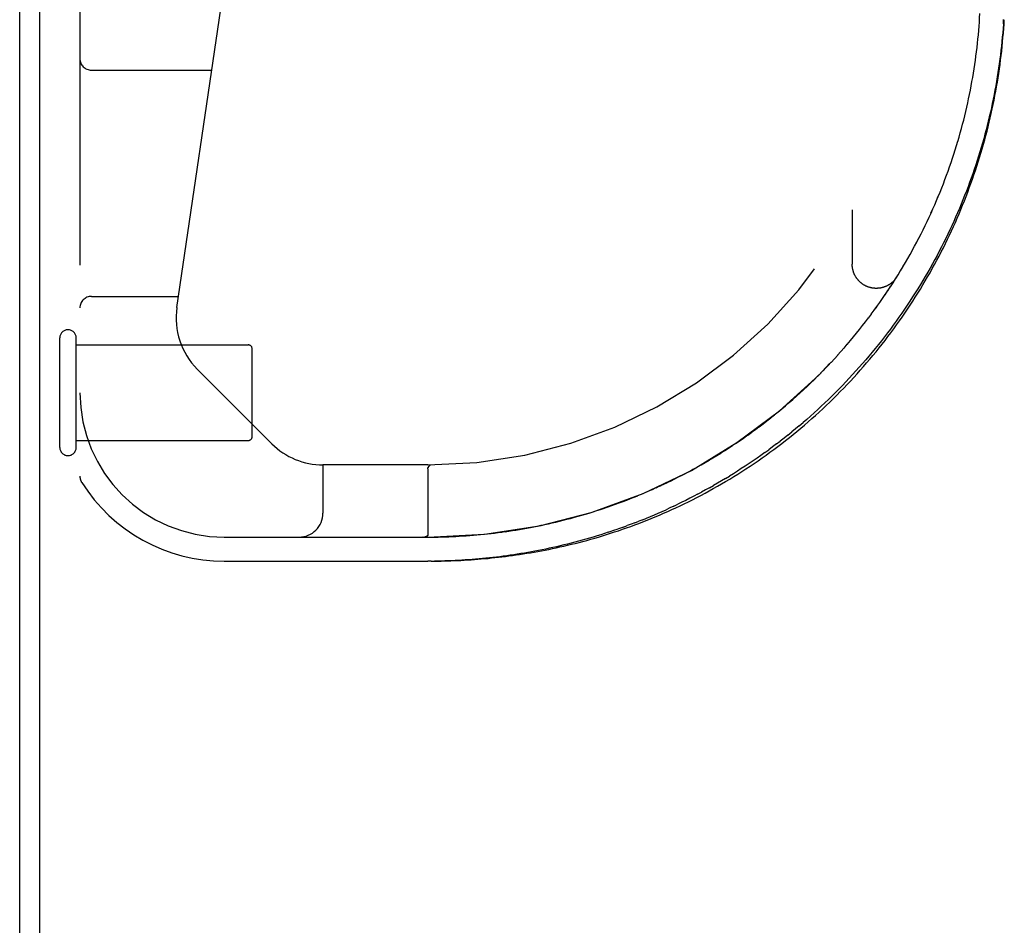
# Model space of a CAD drawing. Header units: inches. Extents: x 0 to 212, y 0 to 138.
# Tile 20 of 256: x 42.96 to 45.52, y 21.27 to 23.63. Entities that reach past the tile are written whole.
import ezdxf

# ---------------------------------------------------------------- set-up
doc = ezdxf.new("R2010")
doc.units = ezdxf.units.IN
doc.header["$LTSCALE"] = 11.6875
doc.header["$MEASUREMENT"] = 0
doc.linetypes.add('HIDDEN', pattern=[0.2, 0.1, -0.1])
doc.layers.get('0').update_dxf_attribs({"linetype": 'CONTINUOUS'})
doc.layers.add('DEFAULT_2', color=8, linetype='HIDDEN')
doc.layers.add('LEFTHAND_DOOR_ASSEMBLY', color=7, linetype='CONTINUOUS')

msp = doc.modelspace()

# ---------------------------------------------------------------- linework, layer by layer
at = {"color": 7, "linetype": 'Continuous'}
msp.add_line((43.0115, 6.8764), (43.0115, 24.6464), dxfattribs=at)
at = {"color": 3, "linetype": 'Continuous'}
msp.add_line((42.9595, 6.9874), (42.9595, 24.5354), dxfattribs=at)
at = {"layer": 'DEFAULT_2', "color": 8, "linetype": 'HIDDEN'}
for p, q in [((43.0635, 22.5154), (43.0635, 22.7994)), ((43.1065, 22.5154), (43.1065, 22.7994)), ((43.1065, 22.7814), (43.5535, 22.7814)), ((43.5635, 22.5434), (43.5635, 22.7714)), ((43.1065, 22.5334), (43.5535, 22.5334))]:
    msp.add_line(p, q, dxfattribs=at)
for centre, radius, start, end in [((43.085, 22.7994), 0.0215, 360, 180), ((43.5535, 22.7714), 0.01, 360, 90), ((43.5535, 22.5434), 0.01, 270, 0), ((43.085, 22.5154), 0.0215, 180, 0)]:
    msp.add_arc(centre, radius, start, end, dxfattribs=at)
at = {"layer": 'LEFTHAND_DOOR_ASSEMBLY', "color": 8, "linetype": 'HIDDEN'}
for p, q in [((43.116, 24.1574), (43.116, 22.4405)), ((43.3679, 22.8788), (43.5512, 24.1256)), ((45.452, 23.6088), (45.4528, 23.6198)), ((45.5152, 23.6147), (45.5159, 23.6261)), ((43.146, 23.4949), (43.4585, 23.4949)), ((45.4316, 23.4539), (45.4336, 23.465)), ((45.4273, 23.4317), (45.4295, 23.4429)), ((45.4295, 23.4428), (45.4316, 23.454)), ((45.4201, 23.3985), (45.4226, 23.4097)), ((45.4226, 23.4096), (45.425, 23.4207)), ((45.425, 23.4207), (45.4273, 23.4318)), ((45.4148, 23.3764), (45.4175, 23.3875)), ((45.4175, 23.3875), (45.4201, 23.3986)), ((45.4092, 23.3543), (45.4121, 23.3654)), ((45.4121, 23.3653), (45.4148, 23.3765)), ((45.4001, 23.3211), (45.4032, 23.3322)), ((45.4032, 23.3321), (45.4063, 23.3433)), ((45.4063, 23.3432), (45.4092, 23.3543)), ((45.3935, 23.299), (45.3969, 23.3101)), ((45.3968, 23.31), (45.4001, 23.3212)), ((45.3676, 23.2219), (45.3716, 23.233)), ((45.3716, 23.233), (45.3755, 23.244)), ((45.3368, 23.1454), (45.3416, 23.1564)), ((45.1225, 23.1324), (45.1225, 22.9908)), ((45.3272, 23.1238), (45.3321, 23.1347)), ((45.3012, 23.0697), (45.3067, 23.0806)), ((45.3066, 23.0805), (45.3119, 23.0914)), ((45.2957, 23.059), (45.3013, 23.0698)), ((45.2727, 23.0163), (45.2787, 23.0271)), ((45.2786, 23.0269), (45.2845, 23.0377)), ((45.2845, 23.0377), (45.2902, 23.0484)), ((45.2606, 22.9952), (45.2668, 23.0059)), ((45.2667, 23.0057), (45.2728, 23.0165)), ((45.2417, 22.9637), (45.2482, 22.9743)), ((45.2481, 22.9741), (45.2545, 22.9848)), ((45.2544, 22.9846), (45.2607, 22.9953)), ((45.2286, 22.9428), (45.2353, 22.9534)), ((45.2352, 22.9532), (45.2418, 22.9638)), ((45.2082, 22.9119), (45.2152, 22.9224)), ((45.2151, 22.9222), (45.222, 22.9327)), ((45.2219, 22.9325), (45.2287, 22.943)), ((43.146, 22.9074), (43.3721, 22.9074)), ((45.1941, 22.8915), (45.2013, 22.9019)), ((45.2012, 22.9017), (45.2083, 22.9121)), ((45.1721, 22.8613), (45.1797, 22.8715)), ((45.1797, 22.8715), (45.187, 22.8816)), ((45.157, 22.8413), (45.1648, 22.8514)), ((45.1646, 22.8513), (45.1723, 22.8614)), ((45.1337, 22.8119), (45.1417, 22.8218)), ((45.1416, 22.8216), (45.1495, 22.8316)), ((45.1494, 22.8315), (45.1572, 22.8415)), ((45.1177, 22.7925), (45.1259, 22.8024)), ((45.1257, 22.8022), (45.1338, 22.8121)), ((45.0929, 22.764), (45.1014, 22.7736)), ((45.1013, 22.7734), (45.1097, 22.7831)), ((45.1095, 22.7829), (45.1178, 22.7927)), ((45.0674, 22.7361), (45.0762, 22.7455)), ((45.076, 22.7453), (45.0847, 22.7548)), ((45.0845, 22.7546), (45.0931, 22.7642)), ((43.6145, 22.5249), (43.421, 22.7185)), ((45.0412, 22.7088), (45.0502, 22.718)), ((45.05, 22.7178), (45.0589, 22.7271)), ((45.0587, 22.7269), (45.0676, 22.7363)), ((45.0142, 22.6823), (45.0235, 22.6912)), ((45.0233, 22.691), (45.0325, 22.7001)), ((45.0323, 22.6999), (45.0414, 22.709)), ((44.9866, 22.6565), (44.9961, 22.6652)), ((44.9959, 22.665), (45.0053, 22.6738)), ((45.0051, 22.6736), (45.0144, 22.6825)), ((44.9584, 22.6315), (44.9681, 22.6399)), ((44.9679, 22.6397), (44.9775, 22.6483)), ((44.9773, 22.6481), (44.9868, 22.6567)), ((44.9297, 22.6074), (44.9396, 22.6155)), ((44.9394, 22.6153), (44.9492, 22.6236)), ((44.9489, 22.6234), (44.9587, 22.6317)), ((44.9006, 22.5841), (44.9106, 22.592)), ((44.9103, 22.5918), (44.9203, 22.5997)), ((44.9201, 22.5995), (44.93, 22.6076)), ((44.871, 22.5618), (44.8811, 22.5693)), ((44.8809, 22.5691), (44.891, 22.5767)), ((44.8907, 22.5766), (44.9008, 22.5843)), ((44.9849, 22.5716), (44.9946, 22.5798)), ((44.8311, 22.5334), (44.8414, 22.5405)), ((44.8411, 22.5404), (44.8514, 22.5476)), ((44.8511, 22.5474), (44.8613, 22.5547)), ((44.8611, 22.5545), (44.8712, 22.5619)), ((44.9554, 22.5475), (44.9653, 22.5554)), ((44.7907, 22.5068), (44.8011, 22.5135)), ((44.8008, 22.5133), (44.8112, 22.5201)), ((44.8109, 22.5199), (44.8213, 22.5268)), ((44.821, 22.5266), (44.8313, 22.5336)), ((44.9256, 22.5242), (44.9356, 22.5319)), ((44.7502, 22.482), (44.7606, 22.4881)), ((44.7603, 22.488), (44.7707, 22.4943)), ((44.7704, 22.4941), (44.7808, 22.5006)), ((44.7806, 22.5004), (44.791, 22.507)), ((44.8954, 22.5019), (44.9055, 22.5093)), ((43.7475, 22.4699), (43.7475, 22.3449)), ((44.0198, 22.4699), (43.7475, 22.4699)), ((44.021, 22.4637), (44.0225, 22.466)), ((44.0221, 22.4654), (44.021, 22.4637)), ((44.0263, 22.4699), (44.0265, 22.4699)), ((44.0264, 22.4699), (44.0267, 22.4699)), ((44.7102, 22.4592), (44.7204, 22.4648)), ((44.7201, 22.4647), (44.7304, 22.4704)), ((44.7301, 22.4703), (44.7404, 22.4762)), ((44.7401, 22.4761), (44.7505, 22.4821)), ((44.0198, 22.4596), (44.0198, 22.288)), ((44.6614, 22.4336), (44.6712, 22.4386)), ((44.6711, 22.4385), (44.681, 22.4436)), ((44.6808, 22.4435), (44.6907, 22.4487)), ((44.6905, 22.4486), (44.7006, 22.454)), ((44.7003, 22.4538), (44.7104, 22.4593)), ((44.7931, 22.4345), (44.8034, 22.4408)), ((44.6133, 22.4107), (44.623, 22.4152)), ((44.6517, 22.4289), (44.6615, 22.4337)), ((44.7518, 22.4106), (44.7621, 22.4164)), ((44.7209, 22.3937), (44.7312, 22.3992)), ((44.4784, 22.3576), (44.4883, 22.3609)), ((44.4882, 22.3609), (44.498, 22.3643)), ((44.6593, 22.3629), (44.6695, 22.3678)), ((44.4297, 22.3421), (44.4394, 22.345)), ((44.4491, 22.348), (44.459, 22.3512)), ((44.4589, 22.3511), (44.4688, 22.3544)), ((44.4687, 22.3543), (44.4785, 22.3576)), ((44.5281, 22.3086), (44.538, 22.3122)), ((44.558, 22.3197), (44.568, 22.3236)), ((44.5781, 22.3276), (44.568, 22.3236)), ((43.491, 22.2824), (44.0198, 22.2824)), ((44.0076, 22.2824), (44.007, 22.2824)), ((44.0087, 22.2824), (44.0082, 22.2824)), ((44.0093, 22.2824), (44.0098, 22.2825)), ((44.0098, 22.2825), (44.0103, 22.2825)), ((44.0103, 22.2825), (44.0108, 22.2826)), ((44.0108, 22.2826), (44.0112, 22.2826)), ((44.0112, 22.2826), (44.0117, 22.2827)), ((44.4887, 22.295), (44.4985, 22.2983)), ((43.491, 22.2199), (44.0198, 22.2199)), ((44.0286, 22.2199), (44.0198, 22.2199)), ((44.0283, 22.2199), (44.0375, 22.22))]:
    msp.add_line(p, q, dxfattribs=at)
for points in [[(45.4528, 23.6198), (45.4535, 23.6308), (45.4542, 23.6419)], [(45.5152, 23.6147), (45.5144, 23.6032), (45.5134, 23.5918), (45.5124, 23.5803), (45.5113, 23.5689), (45.5101, 23.5574), (45.5088, 23.5459), (45.5075, 23.5345), (45.506, 23.523), (45.5044, 23.5115), (45.5028, 23.5001), (45.5011, 23.4886), (45.4992, 23.4771), (45.4973, 23.4657), (45.4953, 23.4542), (45.4932, 23.4427), (45.491, 23.4313), (45.4887, 23.4198), (45.4864, 23.4084), (45.4839, 23.3969), (45.4813, 23.3855), (45.4787, 23.374), (45.4759, 23.3626), (45.4731, 23.3511), (45.4701, 23.3397), (45.4671, 23.3283), (45.464, 23.3169), (45.4608, 23.3055), (45.4574, 23.2941), (45.454, 23.2827), (45.4505, 23.2713), (45.4469, 23.2599), (45.4432, 23.2486), (45.4394, 23.2372), (45.4355, 23.2259), (45.4315, 23.2145), (45.4274, 23.2032), (45.4233, 23.1919), (45.419, 23.1807), (45.4146, 23.1694), (45.4101, 23.1581), (45.4055, 23.1469), (45.4008, 23.1357), (45.3961, 23.1245), (45.3912, 23.1133), (45.3862, 23.1021), (45.3811, 23.091), (45.3759, 23.0799), (45.3707, 23.0688), (45.3653, 23.0577), (45.3598, 23.0467), (45.3542, 23.0357), (45.3486, 23.0247), (45.3428, 23.0137), (45.3369, 23.0028), (45.3309, 22.9919), (45.3248, 22.981), (45.3186, 22.9702), (45.3123, 22.9594), (45.306, 22.9486), (45.2995, 22.9379), (45.2929, 22.9272), (45.2862, 22.9165), (45.2794, 22.9059), (45.2725, 22.8953), (45.2656, 22.8848), (45.2585, 22.8743), (45.2513, 22.8639), (45.244, 22.8535), (45.2366, 22.8431), (45.2292, 22.8329), (45.2216, 22.8226), (45.2139, 22.8124), (45.2062, 22.8023), (45.1983, 22.7922), (45.1904, 22.7822), (45.1823, 22.7722), (45.1742, 22.7623), (45.166, 22.7525), (45.1577, 22.7427), (45.1493, 22.733), (45.1408, 22.7234), (45.1322, 22.7138), (45.1236, 22.7043), (45.1148, 22.6949), (45.106, 22.6856), (45.0971, 22.6763), (45.0882, 22.6671), (45.0791, 22.658), (45.07, 22.6489), (45.0608, 22.64), (45.0515, 22.6311), (45.0422, 22.6224), (45.0328, 22.6137), (45.0233, 22.6051), (45.0138, 22.5966), (45.0042, 22.5881), (44.9946, 22.5798)], [(45.4728, 23.3366), (45.4757, 23.3481), (45.4785, 23.3596), (45.4812, 23.3711), (45.4838, 23.3826), (45.4863, 23.3941), (45.4887, 23.4056), (45.4911, 23.4172), (45.4933, 23.4287), (45.4955, 23.4403), (45.4975, 23.4518), (45.4995, 23.4634), (45.5014, 23.475), (45.5032, 23.4865), (45.5049, 23.4981), (45.5065, 23.5097), (45.508, 23.5213), (45.5094, 23.5329), (45.5108, 23.5445), (45.512, 23.5561), (45.5132, 23.5677), (45.5142, 23.5794), (45.5152, 23.591), (45.5161, 23.6026), (45.5169, 23.6142), (45.5176, 23.6258)], [(45.4409, 23.5093), (45.4425, 23.5203), (45.444, 23.5314), (45.4454, 23.5425), (45.4467, 23.5535), (45.4479, 23.5646), (45.4491, 23.5756), (45.4502, 23.5867), (45.4511, 23.5977), (45.452, 23.6088)], [(45.4409, 23.5093), (45.4425, 23.5204), (45.444, 23.5314), (45.4454, 23.5425), (45.4467, 23.5536), (45.4479, 23.5646), (45.4491, 23.5757), (45.4502, 23.5867), (45.4511, 23.5978), (45.452, 23.6088)], [(45.4356, 23.4761), (45.4374, 23.4871), (45.4392, 23.4982), (45.4409, 23.5093)], [(45.4336, 23.465), (45.4356, 23.4761), (45.4374, 23.4872), (45.4392, 23.4983)], [(44.0283, 22.2199), (44.0369, 22.22), (44.0455, 22.2201), (44.0541, 22.2202), (44.0627, 22.2204), (44.0713, 22.2207), (44.08, 22.221), (44.0886, 22.2213), (44.0973, 22.2217), (44.106, 22.2221), (44.1147, 22.2226), (44.1234, 22.2231), (44.1322, 22.2237), (44.141, 22.2243), (44.1498, 22.225), (44.1586, 22.2257), (44.1675, 22.2265), (44.1764, 22.2273), (44.1854, 22.2282), (44.1943, 22.2292), (44.2034, 22.2301), (44.2124, 22.2312), (44.2215, 22.2323), (44.2306, 22.2335), (44.2398, 22.2347), (44.249, 22.236), (44.2583, 22.2374), (44.2676, 22.2388), (44.277, 22.2403), (44.2863, 22.2418), (44.2958, 22.2434), (44.3053, 22.2451), (44.3148, 22.2469), (44.3244, 22.2487), (44.334, 22.2506), (44.3437, 22.2526), (44.3535, 22.2546), (44.3632, 22.2568), (44.3731, 22.259), (44.3829, 22.2613), (44.3929, 22.2637), (44.4028, 22.2661), (44.4128, 22.2687), (44.4229, 22.2713), (44.433, 22.274), (44.4432, 22.2768), (44.4534, 22.2797), (44.4636, 22.2827), (44.4739, 22.2858), (44.4842, 22.289), (44.4946, 22.2923), (44.505, 22.2957), (44.5154, 22.2991), (44.5259, 22.3027), (44.5364, 22.3064), (44.547, 22.3102), (44.5576, 22.3141), (44.5682, 22.318), (44.5788, 22.3221), (44.5895, 22.3263), (44.6001, 22.3306), (44.6108, 22.335), (44.6216, 22.3396), (44.6323, 22.3442), (44.643, 22.3489), (44.6538, 22.3538), (44.6646, 22.3587), (44.6754, 22.3638), (44.6861, 22.369), (44.6969, 22.3742), (44.7077, 22.3796), (44.7185, 22.3851), (44.7293, 22.3908), (44.74, 22.3965), (44.7508, 22.4023), (44.7615, 22.4083), (44.7722, 22.4143), (44.7829, 22.4205), (44.7936, 22.4267), (44.8042, 22.4331), (44.8149, 22.4396), (44.8254, 22.4462), (44.836, 22.4529), (44.8465, 22.4597), (44.857, 22.4666), (44.8674, 22.4736), (44.8778, 22.4807), (44.8882, 22.4879), (44.8985, 22.4952), (44.9088, 22.5026), (44.919, 22.5101), (44.9291, 22.5176), (44.9392, 22.5253), (44.9492, 22.5331), (44.9592, 22.541), (44.9691, 22.5489), (44.9789, 22.557), (44.9887, 22.5651), (44.9984, 22.5734), (45.0081, 22.5817), (45.0176, 22.5901), (45.0271, 22.5985), (45.0365, 22.6071), (45.0459, 22.6157), (45.0552, 22.6244), (45.0644, 22.6332), (45.0735, 22.6421), (45.0825, 22.6511), (45.0915, 22.6601), (45.1003, 22.6692), (45.1091, 22.6783), (45.1178, 22.6876), (45.1264, 22.6969), (45.135, 22.7062), (45.1434, 22.7157), (45.1517, 22.7251), (45.16, 22.7347), (45.1682, 22.7443), (45.1763, 22.754), (45.1843, 22.7637), (45.1922, 22.7735), (45.2, 22.7834), (45.2077, 22.7933), (45.2153, 22.8032), (45.2229, 22.8132), (45.2303, 22.8233), (45.2377, 22.8334), (45.2449, 22.8436), (45.2521, 22.8538), (45.2591, 22.864), (45.2661, 22.8744), (45.273, 22.8847), (45.2798, 22.8951), (45.2864, 22.9055), (45.293, 22.916), (45.2995, 22.9265), (45.3059, 22.9371), (45.3122, 22.9477), (45.3184, 22.9583), (45.3246, 22.969), (45.3306, 22.9797), (45.3365, 22.9904), (45.3423, 23.0012), (45.348, 23.012), (45.3537, 23.0229), (45.3592, 23.0337), (45.3646, 23.0447), (45.37, 23.0556), (45.3752, 23.0666), (45.3804, 23.0775), (45.3855, 23.0886), (45.3904, 23.0996), (45.3953, 23.1107), (45.4001, 23.1218), (45.4047, 23.1329), (45.4093, 23.1441), (45.4138, 23.1552), (45.4182, 23.1664), (45.4225, 23.1777), (45.4267, 23.1889), (45.4308, 23.2002), (45.4348, 23.2114), (45.4387, 23.2227), (45.4426, 23.234), (45.4463, 23.2454), (45.4499, 23.2567), (45.4535, 23.2681), (45.4569, 23.2795), (45.4603, 23.2909), (45.4635, 23.3023), (45.4667, 23.3137), (45.4698, 23.3252), (45.4728, 23.3366)], [(45.3793, 23.2549), (45.383, 23.2659), (45.3866, 23.2769), (45.3901, 23.288), (45.3935, 23.2991)], [(45.3793, 23.255), (45.383, 23.266), (45.3866, 23.277), (45.3901, 23.2881)], [(45.3716, 23.2329), (45.3755, 23.2439), (45.3793, 23.255)], [(45.3415, 23.1563), (45.3461, 23.1672), (45.3506, 23.1781), (45.355, 23.1891), (45.3593, 23.2), (45.3635, 23.211), (45.3676, 23.222)], [(45.3416, 23.1564), (45.3461, 23.1673), (45.3506, 23.1782), (45.355, 23.1892), (45.3593, 23.2001), (45.3635, 23.2111)], [(45.3271, 23.1237), (45.332, 23.1345), (45.3369, 23.1455)], [(45.3119, 23.0912), (45.3171, 23.102), (45.3222, 23.1128), (45.3272, 23.1238)], [(45.3119, 23.0914), (45.3171, 23.1022), (45.3222, 23.113)], [(45.2844, 23.0376), (45.2901, 23.0483), (45.2958, 23.0591)], [(45.238, 22.9577), (45.2374, 22.9567), (45.2368, 22.9558), (45.2361, 22.9549), (45.2355, 22.954), (45.2348, 22.9531), (45.2341, 22.9522), (45.2334, 22.9513), (45.2327, 22.9504), (45.2319, 22.9495), (45.2312, 22.9487), (45.2304, 22.9479), (45.2296, 22.947), (45.2288, 22.9462), (45.228, 22.9454), (45.2272, 22.9447), (45.2263, 22.9439), (45.2255, 22.9432), (45.2246, 22.9424), (45.2237, 22.9417), (45.2228, 22.941), (45.2219, 22.9403), (45.221, 22.9397), (45.22, 22.939), (45.2191, 22.9384), (45.2181, 22.9378), (45.2171, 22.9372), (45.2162, 22.9366), (45.2152, 22.9361), (45.2142, 22.9355), (45.2132, 22.935), (45.2121, 22.9345), (45.2111, 22.934), (45.2101, 22.9335), (45.209, 22.9331), (45.208, 22.9327), (45.2069, 22.9323), (45.2058, 22.9319), (45.2048, 22.9315), (45.2037, 22.9311), (45.2026, 22.9308), (45.2015, 22.9305), (45.2004, 22.9302), (45.1993, 22.9299), (45.1982, 22.9297), (45.1971, 22.9295), (45.1959, 22.9292), (45.1948, 22.9291), (45.1937, 22.9289), (45.1926, 22.9287), (45.1914, 22.9286), (45.1903, 22.9285), (45.1892, 22.9284), (45.188, 22.9284), (45.1869, 22.9283), (45.1857, 22.9283), (45.1846, 22.9283), (45.1835, 22.9283), (45.1823, 22.9283), (45.1812, 22.9284), (45.1801, 22.9285), (45.1789, 22.9286), (45.1778, 22.9287), (45.1767, 22.9288), (45.1755, 22.929), (45.1744, 22.9292), (45.1733, 22.9294), (45.1722, 22.9296), (45.1711, 22.9298), (45.17, 22.9301), (45.1689, 22.9304), (45.1678, 22.9307), (45.1667, 22.931), (45.1656, 22.9314), (45.1645, 22.9317), (45.1634, 22.9321), (45.1624, 22.9325), (45.1613, 22.9329), (45.1603, 22.9334), (45.1592, 22.9338), (45.1582, 22.9343), (45.1572, 22.9348), (45.1561, 22.9353), (45.1551, 22.9359), (45.1541, 22.9364), (45.1532, 22.937), (45.1522, 22.9376), (45.1512, 22.9382), (45.1503, 22.9388), (45.1493, 22.9394), (45.1484, 22.9401), (45.1475, 22.9408), (45.1466, 22.9415), (45.1457, 22.9422), (45.1448, 22.9429), (45.1439, 22.9436), (45.1431, 22.9444), (45.1422, 22.9452), (45.1414, 22.946), (45.1406, 22.9468), (45.1398, 22.9476), (45.139, 22.9484), (45.1383, 22.9492), (45.1375, 22.9501), (45.1368, 22.951), (45.1361, 22.9519), (45.1354, 22.9528), (45.1347, 22.9537), (45.134, 22.9546), (45.1334, 22.9555), (45.1327, 22.9565), (45.1321, 22.9574), (45.1315, 22.9584), (45.1309, 22.9594), (45.1304, 22.9604), (45.1298, 22.9614), (45.1293, 22.9624), (45.1288, 22.9634), (45.1283, 22.9644), (45.1278, 22.9655), (45.1274, 22.9665), (45.127, 22.9675), (45.1265, 22.9686), (45.1261, 22.9697), (45.1258, 22.9708), (45.1254, 22.9718), (45.1251, 22.9729), (45.1248, 22.974), (45.1245, 22.9751), (45.1242, 22.9762), (45.1239, 22.9773), (45.1237, 22.9784), (45.1235, 22.9796), (45.1233, 22.9807), (45.1231, 22.9818), (45.123, 22.9829), (45.1228, 22.9841), (45.1227, 22.9852), (45.1226, 22.9863), (45.1226, 22.9875), (45.1225, 22.9886), (45.1225, 22.9897), (45.1225, 22.9908)], [(45.1795, 22.8713), (45.1868, 22.8814), (45.1942, 22.8917)], [(44.9392, 22.5253), (44.9492, 22.5331), (44.9592, 22.541), (44.9691, 22.5489), (44.9789, 22.557), (44.9887, 22.5651), (44.9984, 22.5733), (45.0081, 22.5817), (45.0176, 22.5901), (45.0271, 22.5985), (45.0365, 22.6071), (45.0459, 22.6157), (45.0552, 22.6244), (45.0643, 22.6332), (45.0735, 22.6421), (45.0825, 22.6511), (45.0914, 22.6601), (45.1003, 22.6692), (45.1091, 22.6783), (45.1178, 22.6876), (45.1264, 22.6969), (45.1349, 22.7062)], [(44.9849, 22.5716), (44.9751, 22.5634), (44.9653, 22.5554)], [(44.9554, 22.5475), (44.9455, 22.5396), (44.9356, 22.5319)], [(44.0369, 22.22), (44.0455, 22.2201), (44.0541, 22.2202), (44.0627, 22.2204), (44.0713, 22.2207), (44.08, 22.221), (44.0886, 22.2213), (44.0973, 22.2217), (44.106, 22.2221), (44.1147, 22.2226), (44.1234, 22.2231), (44.1322, 22.2237), (44.141, 22.2243), (44.1498, 22.225), (44.1586, 22.2257), (44.1675, 22.2265), (44.1764, 22.2273), (44.1854, 22.2282), (44.1943, 22.2292), (44.2033, 22.2301), (44.2124, 22.2312), (44.2215, 22.2323), (44.2306, 22.2335), (44.2398, 22.2347), (44.249, 22.236), (44.2583, 22.2374), (44.2676, 22.2388), (44.2769, 22.2403), (44.2863, 22.2418), (44.2958, 22.2434), (44.3053, 22.2451), (44.3148, 22.2469), (44.3244, 22.2487), (44.334, 22.2506), (44.3437, 22.2526), (44.3535, 22.2546), (44.3632, 22.2568), (44.3731, 22.259), (44.3829, 22.2613), (44.3929, 22.2637), (44.4028, 22.2661), (44.4128, 22.2687), (44.4229, 22.2713), (44.433, 22.274), (44.4432, 22.2768), (44.4534, 22.2797), (44.4636, 22.2827), (44.4739, 22.2858), (44.4842, 22.289), (44.4946, 22.2923), (44.505, 22.2957), (44.5154, 22.2991), (44.5259, 22.3027), (44.5364, 22.3064), (44.547, 22.3102), (44.5576, 22.314), (44.5682, 22.318), (44.5788, 22.3221), (44.5895, 22.3263), (44.6001, 22.3306), (44.6108, 22.335), (44.6216, 22.3396), (44.6323, 22.3442), (44.643, 22.3489), (44.6538, 22.3538), (44.6646, 22.3587), (44.6753, 22.3638), (44.6861, 22.3689), (44.6969, 22.3742), (44.7077, 22.3796), (44.7185, 22.3851), (44.7292, 22.3907), (44.74, 22.3965), (44.7508, 22.4023), (44.7615, 22.4083), (44.7722, 22.4143), (44.7829, 22.4205), (44.7936, 22.4267), (44.8042, 22.4331), (44.8149, 22.4396), (44.8254, 22.4462), (44.836, 22.4529), (44.8465, 22.4597), (44.857, 22.4666), (44.8674, 22.4736), (44.8778, 22.4807), (44.8882, 22.4879), (44.8985, 22.4952), (44.9087, 22.5026), (44.9189, 22.5101), (44.9291, 22.5176)], [(44.9256, 22.5242), (44.9156, 22.5167), (44.9055, 22.5093)], [(44.8954, 22.5019), (44.8853, 22.4947), (44.8751, 22.4876), (44.8649, 22.4806), (44.8547, 22.4737), (44.8445, 22.4669), (44.8342, 22.4602), (44.824, 22.4536), (44.8137, 22.4471), (44.8034, 22.4408)], [(44.0198, 22.4596), (44.0198, 22.4598), (44.0198, 22.4601), (44.0198, 22.4603), (44.0198, 22.4605), (44.0198, 22.4607), (44.0199, 22.4609), (44.0199, 22.4612), (44.02, 22.4614), (44.02, 22.4616), (44.0201, 22.4618), (44.0201, 22.462), (44.0202, 22.4622), (44.0203, 22.4624), (44.0204, 22.4626), (44.0204, 22.4628), (44.0205, 22.4629), (44.0206, 22.4631), (44.0207, 22.4633), (44.0208, 22.4635), (44.021, 22.4637)], [(44.021, 22.4637), (44.0209, 22.4635), (44.0208, 22.4633), (44.0206, 22.4631), (44.0205, 22.463), (44.0205, 22.4628), (44.0204, 22.4626), (44.0203, 22.4624)], [(44.0221, 22.4654), (44.0225, 22.466), (44.0227, 22.4663), (44.0229, 22.4666), (44.0231, 22.4669), (44.0233, 22.4671), (44.0235, 22.4674), (44.0237, 22.4676), (44.0239, 22.4678)], [(44.0239, 22.4679), (44.0237, 22.4677), (44.0235, 22.4674), (44.0233, 22.4672), (44.0231, 22.4669), (44.0229, 22.4666), (44.0227, 22.4663), (44.0225, 22.466)], [(44.0239, 22.4678), (44.024, 22.4681), (44.0242, 22.4683), (44.0244, 22.4685), (44.0246, 22.4686), (44.0247, 22.4688), (44.0249, 22.469), (44.025, 22.4691), (44.0252, 22.4692), (44.0253, 22.4694), (44.0255, 22.4695), (44.0256, 22.4696), (44.0258, 22.4697), (44.0259, 22.4697), (44.0261, 22.4698), (44.0262, 22.4698), (44.0264, 22.4699)], [(44.0263, 22.4699), (44.0261, 22.4698), (44.026, 22.4698), (44.0258, 22.4697), (44.0257, 22.4697), (44.0256, 22.4696), (44.0254, 22.4695), (44.0253, 22.4694), (44.0251, 22.4693), (44.025, 22.4691), (44.0248, 22.469), (44.0247, 22.4688), (44.0245, 22.4687), (44.0244, 22.4685), (44.0242, 22.4683), (44.024, 22.4681), (44.0239, 22.4679)], [(44.498, 22.3643), (44.5077, 22.3678), (44.5174, 22.3713), (44.527, 22.3749), (44.5367, 22.3786), (44.5463, 22.3823), (44.5558, 22.3862), (44.5654, 22.3901), (44.575, 22.394), (44.5846, 22.3981), (44.5941, 22.4022), (44.6037, 22.4064), (44.6134, 22.4108)], [(44.6229, 22.4151), (44.6325, 22.4196), (44.6421, 22.4242), (44.6519, 22.4289)], [(44.623, 22.4152), (44.6326, 22.4197), (44.6422, 22.4243)], [(44.7518, 22.4106), (44.7415, 22.4049), (44.7312, 22.3992)], [(44.7931, 22.4345), (44.7828, 22.4284), (44.7725, 22.4223), (44.7621, 22.4164)], [(44.4979, 22.3643), (44.5076, 22.3678), (44.5173, 22.3713), (44.527, 22.3749), (44.5366, 22.3786), (44.5462, 22.3823), (44.5558, 22.3862), (44.5654, 22.39)], [(44.575, 22.394), (44.5846, 22.3981), (44.5942, 22.4022), (44.6038, 22.4065)], [(44.7209, 22.3937), (44.7106, 22.3883), (44.7003, 22.3831), (44.69, 22.3779), (44.6798, 22.3728), (44.6695, 22.3678)], [(44.6593, 22.3629), (44.649, 22.3582), (44.6388, 22.3535)], [(44.3812, 22.3286), (44.3908, 22.3311), (44.4005, 22.3338), (44.4102, 22.3364), (44.4198, 22.3392), (44.4297, 22.3421)], [(44.3813, 22.3286), (44.3909, 22.3312), (44.4006, 22.3338), (44.4102, 22.3365), (44.4199, 22.3392)], [(44.4296, 22.3421), (44.4393, 22.345), (44.4492, 22.3481)], [(44.5781, 22.3276), (44.5881, 22.3317), (44.5982, 22.3358), (44.6084, 22.3401), (44.6185, 22.3445), (44.6287, 22.3489), (44.6388, 22.3535)], [(44.2582, 22.3023), (44.2675, 22.3039), (44.2769, 22.3056), (44.2863, 22.3073), (44.2957, 22.3091), (44.3051, 22.311)], [(44.2582, 22.3023), (44.2676, 22.3039), (44.2769, 22.3056), (44.2863, 22.3073), (44.2957, 22.3091)], [(44.3051, 22.311), (44.3145, 22.3129), (44.324, 22.315), (44.3335, 22.3171), (44.343, 22.3192), (44.3525, 22.3215), (44.3621, 22.3238), (44.3716, 22.3261), (44.3813, 22.3286)], [(44.3051, 22.311), (44.3146, 22.313), (44.3241, 22.315), (44.3335, 22.3171), (44.3431, 22.3192), (44.3526, 22.3215), (44.3621, 22.3238), (44.3717, 22.3262)], [(44.5281, 22.3086), (44.5182, 22.305), (44.5083, 22.3016), (44.4985, 22.2983)], [(44.558, 22.3197), (44.548, 22.3159), (44.538, 22.3122)], [(44.007, 22.2824), (44.0076, 22.2824), (44.0082, 22.2824)], [(44.0082, 22.2824), (44.0087, 22.2824), (44.0093, 22.2824)], [(44.0198, 22.288), (44.0197, 22.2879), (44.0197, 22.2877), (44.0197, 22.2876), (44.0197, 22.2874), (44.0197, 22.2873), (44.0196, 22.2871), (44.0196, 22.287), (44.0195, 22.2868), (44.0195, 22.2867), (44.0194, 22.2866), (44.0194, 22.2864), (44.0193, 22.2863), (44.0192, 22.2862), (44.0191, 22.2861), (44.0191, 22.2859), (44.019, 22.2858), (44.0189, 22.2857), (44.0188, 22.2856), (44.0186, 22.2855), (44.0185, 22.2853), (44.0184, 22.2852), (44.0183, 22.2851), (44.0181, 22.285), (44.018, 22.2849), (44.0178, 22.2848), (44.0177, 22.2846), (44.0175, 22.2845), (44.0173, 22.2844), (44.0171, 22.2843), (44.0169, 22.2842), (44.0167, 22.2841), (44.0165, 22.284), (44.0163, 22.2839), (44.016, 22.2838), (44.0158, 22.2837), (44.0155, 22.2836), (44.0152, 22.2835), (44.0149, 22.2834), (44.0146, 22.2833), (44.0143, 22.2832), (44.014, 22.2831), (44.0137, 22.2831), (44.0133, 22.283), (44.0129, 22.2829), (44.0125, 22.2828), (44.0121, 22.2828), (44.0117, 22.2827)], [(44.0198, 22.2824), (44.0288, 22.2824), (44.0379, 22.2825), (44.047, 22.2826), (44.0561, 22.2828), (44.0652, 22.2831), (44.0743, 22.2834), (44.0834, 22.2838), (44.0925, 22.2842), (44.1016, 22.2847), (44.1107, 22.2853), (44.1199, 22.2859), (44.129, 22.2865), (44.1381, 22.2873), (44.1473, 22.2881), (44.1565, 22.2889), (44.1656, 22.2898), (44.1748, 22.2908), (44.184, 22.2918), (44.1933, 22.2929), (44.2025, 22.294), (44.2117, 22.2953), (44.221, 22.2966)], [(44.4887, 22.295), (44.4789, 22.2918), (44.4691, 22.2887), (44.4594, 22.2857), (44.4497, 22.2827), (44.44, 22.2799), (44.4303, 22.2771), (44.4207, 22.2744), (44.4111, 22.2718), (44.4016, 22.2692), (44.3921, 22.2668), (44.3826, 22.2644), (44.3731, 22.262), (44.3636, 22.2598), (44.3542, 22.2576), (44.3448, 22.2555), (44.3355, 22.2534), (44.3261, 22.2515), (44.3168, 22.2496), (44.3075, 22.2477), (44.2983, 22.2459), (44.2891, 22.2442), (44.2798, 22.2426), (44.2707, 22.241), (44.2615, 22.2395), (44.2523, 22.238), (44.2432, 22.2366), (44.2341, 22.2353), (44.225, 22.234), (44.216, 22.2328), (44.2069, 22.2316), (44.1979, 22.2305), (44.1889, 22.2294), (44.1799, 22.2284), (44.1709, 22.2275), (44.1619, 22.2266), (44.153, 22.2258), (44.144, 22.225), (44.1351, 22.2243), (44.1262, 22.2237), (44.1173, 22.2231), (44.1084, 22.2225), (44.0995, 22.222), (44.0906, 22.2216), (44.0818, 22.2212), (44.0729, 22.2208), (44.064, 22.2205), (44.0552, 22.2203), (44.0463, 22.2201), (44.0375, 22.22)], [(44.0379, 22.2825), (44.047, 22.2826), (44.0561, 22.2828), (44.0652, 22.2831), (44.0743, 22.2834), (44.0834, 22.2838), (44.0925, 22.2842), (44.1016, 22.2847), (44.1108, 22.2853), (44.1199, 22.2859), (44.129, 22.2865), (44.1382, 22.2873), (44.1473, 22.2881), (44.1565, 22.2889), (44.1657, 22.2898), (44.1749, 22.2908), (44.1841, 22.2918), (44.1933, 22.2929), (44.2025, 22.2941), (44.2118, 22.2953)], [(44.221, 22.2965), (44.2303, 22.2979), (44.2396, 22.2993), (44.2489, 22.3008), (44.2582, 22.3023)], [(44.221, 22.2966), (44.2303, 22.2979), (44.2396, 22.2993), (44.2489, 22.3008)]]:
    msp.add_lwpolyline(points, dxfattribs=at)
for centre, radius, start, end in [((44.0198, 23.7189), 1.4365, 270, 360), ((44.0198, 23.7189), 1.249, 270, 360), ((43.146, 23.5249), 0.03, 180, 270), ((43.146, 22.8774), 0.03, 90, 180), ((43.5539, 22.8514), 0.188, 171.6394, 225), ((43.491, 22.6574), 0.375, 180, 270), ((43.7475, 22.6579), 0.188, 225, 270), ((43.146, 22.4405), 0.03, 180, 212.1535), ((43.491, 22.6574), 0.4375, 212.1535, 270), ((43.685, 22.3449), 0.0625, 270, 360)]:
    msp.add_arc(centre, radius, start, end, dxfattribs=at)

doc.saveas('drawing.dxf')
